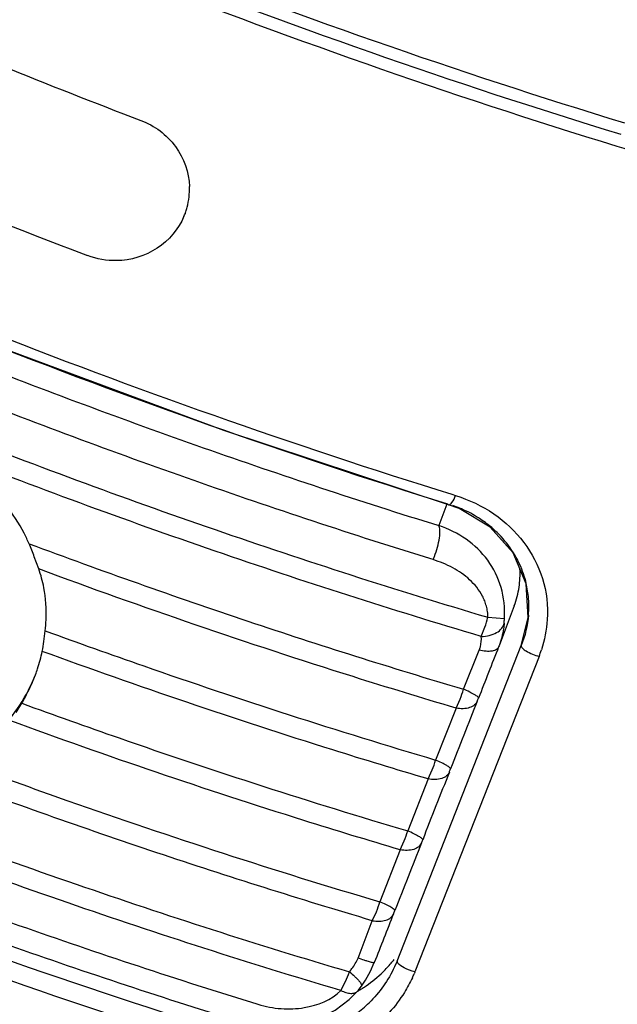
# Model space of a CAD drawing. Header units: inches. Extents: x 0 to 17, y 0 to 11.
# Tile 18 of 37: x 12.959 to 13.077, y 5.329 to 5.523. Entities that reach past the tile are written whole.
import ezdxf

# ---------------------------------------------------------------- set-up
doc = ezdxf.new("R2010")
doc.units = ezdxf.units.IN
doc.header["$LTSCALE"] = 0.935
doc.header["$MEASUREMENT"] = 0
doc.layers.get('0').update_dxf_attribs({"linetype": 'CONTINUOUS'})

msp = doc.modelspace()

# ---------------------------------------------------------------- linework, layer by layer
at = {"color": 7, "linetype": 'Continuous'}
for p, q in [((12.9914285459, 5.4845134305), (12.9913608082, 5.484338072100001)), ((13.043017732, 5.4272849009), (13.0414234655, 5.4230738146)), ((12.9626136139, 5.4145276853), (12.9617332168, 5.4169306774)), ((13.0562938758, 5.4072980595), (13.0533081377, 5.399408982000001)), ((13.0510803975, 5.405025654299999), (13.0543639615, 5.4047524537)), ((13.0498071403, 5.4012443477), (13.0505240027, 5.403050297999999)), ((12.9636162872, 5.4002602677), (12.963879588, 5.402355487)), ((13.0533081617, 5.3994089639), (13.0532202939, 5.3991817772)), ((13.0463009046, 5.3908626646), (13.0494040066, 5.398533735)), ((12.9617906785, 5.3932659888), (12.9619530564, 5.3936863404)), ((12.9581425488, 5.3862957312), (12.9592631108, 5.3880804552)), ((13.044824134, 5.3871402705), (13.0456401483, 5.3889165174)), ((13.0448241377, 5.387140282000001), (13.0408012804, 5.3769119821)), ((13.0393248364, 5.373188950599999), (13.0401403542, 5.3749642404)), ((13.0393247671, 5.3731888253), (13.0353014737, 5.3629600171)), ((13.0338250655, 5.3592363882), (13.0346403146, 5.3610111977)), ((13.0338251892, 5.3592366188), (13.0298014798, 5.3490073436)), ((13.0283258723, 5.345284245), (13.0291400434, 5.3470574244)), ((13.025513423, 5.3379168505), (13.0283258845, 5.3452842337)), ((13.0221310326, 5.3315361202), (13.0230499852, 5.3332791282)), ((13.0254341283, 5.33142851), (13.0254369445, 5.3314317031))]:
    msp.add_line(p, q, dxfattribs=at)
at = {"color": 6, "linetype": 'Continuous'}
for p, q in [((13.0440196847, 5.4292328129), (13.0447529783, 5.4289901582)), ((13.0440231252, 5.4292290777), (13.0447463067, 5.4290048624)), ((13.0431549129, 5.4273568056), (13.0433369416, 5.427177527)), ((13.0433369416, 5.427177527), (13.0433393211, 5.427176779)), ((13.0331959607, 5.3373408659), (13.0576835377, 5.3994573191)), ((13.0576835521, 5.3994573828), (13.0576790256, 5.3994445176)), ((13.061181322, 5.3972967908), (13.036694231, 5.3351815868)), ((13.0331960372, 5.3373408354), (13.0327020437, 5.3361843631)), ((13.0333573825, 5.3368958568), (13.0331968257, 5.3373404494)), ((13.0367025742, 5.3351704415), (13.0365672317, 5.3348204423))]:
    msp.add_line(p, q, dxfattribs=at)
for points in [[(13.0433423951, 5.427177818), (12.9990935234, 5.4417723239), (12.9497071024, 5.4601190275), (12.9010397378, 5.4803456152), (12.8590641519, 5.4996348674)], [(13.0576790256, 5.3994445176), (13.059041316, 5.4049516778), (13.0586319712, 5.4116041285), (13.0560594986, 5.417708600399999), (13.0515602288, 5.4227834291), (13.0454479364, 5.426419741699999), (13.0433393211, 5.427176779)]]:
    msp.add_lwpolyline(points, dxfattribs=at)
at = {"color": 7, "linetype": 'Continuous'}
for points in [[(13.0261974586, 5.3324013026), (13.0269806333, 5.3335814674), (13.0279745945, 5.335360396), (13.0287179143, 5.337028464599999)], [(13.0032077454, 5.325117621), (13.0062669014, 5.3244338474), (13.0101307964, 5.3242467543), (13.0139986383, 5.324771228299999), (13.0176820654, 5.3259543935), (13.02098889, 5.3276695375), (13.0237490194, 5.329747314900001), (13.0254341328, 5.3314285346)], [(13.0254369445, 5.3314317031), (13.0255980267, 5.331620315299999), (13.0259645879, 5.332082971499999), (13.0261978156, 5.3324018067)]]:
    msp.add_lwpolyline(points, dxfattribs=at)
for centre, radius, start, end in [((13.4774742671, 6.8018521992), 1.3900346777, 247.9288368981, 249.1502301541), ((12.9784527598, 5.4893941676), 0.0138643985, 344.7513774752, 1.8106063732), ((13.4629251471, 6.764655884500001), 1.3787099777, 247.9198293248, 249.1512707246), ((12.9787421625, 5.489311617), 0.0135634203, 336.7859709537, 338.4884912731), ((12.9787538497, 5.4893054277), 0.013550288, 339.2896115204, 340.9062533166), ((12.9786090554, 5.4893545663), 0.0137031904, 340.9101383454, 344.7392524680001), ((12.8867315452, 5.3881949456), 0.0803180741, 20.9635625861, 22.9485983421), ((13.026533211, 5.4225312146), 0.0150926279, 335.9131568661, 338.4993979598), ((12.9389772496, 5.4062127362), 0.0250562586, 10.6498148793, 19.3811734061), ((13.0301290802, 5.409860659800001), 0.0215019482, 341.5345781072, 347.0057920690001), ((12.9708191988, 5.4099431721), 0.0837058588, 355.8185693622, 356.4446382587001), ((12.9220749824, 5.4062882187), 0.0419763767, 349.0433982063, 351.7435855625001), ((18.0424236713, 3.4285507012), 5.3642834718, 158.4470164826, 158.5625953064), ((13.0256817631, 5.3967780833), 0.0214509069, 338.5006242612, 343.9923360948), ((17.5903328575, 3.5904805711), 4.884307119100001, 158.4002229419, 158.5683611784), ((12.8204056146, 5.4789724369), 0.2458592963, 338.4076897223, 338.5622624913), ((13.0202120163, 5.3828125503), 0.02141809, 338.5041592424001, 344.0089444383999), ((17.5827426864, 3.5773556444), 4.8820594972, 158.4002207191, 158.5684449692), ((12.8119037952, 5.4662055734), 0.2490863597, 338.4082524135, 338.5609604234), ((13.0147205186, 5.368855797), 0.0214087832, 338.5050222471, 344.0157854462), ((17.5813994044, 3.5617673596), 4.886526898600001, 158.4003341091, 158.5684125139), ((12.8065281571, 5.452204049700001), 0.2489522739, 338.4081160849, 338.5608814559), ((13.0092040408, 5.3549071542), 0.0214257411, 338.5081368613, 344.0161947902), ((17.3060531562, 3.6545184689), 4.5963503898, 158.398775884, 158.5275555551), ((12.8039074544, 5.437117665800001), 0.2458573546, 338.4069345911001, 338.5613285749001), ((13.0049463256, 5.3414955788), 0.0198809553, 335.5888016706, 341.544845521)]:
    msp.add_arc(centre, radius, start, end, dxfattribs=at)
at = {"color": 6, "linetype": 'Continuous'}
for centre, radius, start, end in [((13.0360560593, 5.403530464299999), 0.0248607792, 64.08675820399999, 70.92371346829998), ((13.0365474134, 5.404528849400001), 0.0237480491, 55.4724452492, 64.1003844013), ((13.0370249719, 5.4052518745), 0.0228817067, 51.760300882, 55.431444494), ((13.0373976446, 5.4057198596), 0.0222834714, 45.8895000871, 51.7681353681), ((13.0380741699, 5.4064047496), 0.0213208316, 33.54881647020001, 45.9137678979), ((13.0388574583, 5.406953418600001), 0.0203648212, 26.1242225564, 33.4802045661), ((13.0392162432, 5.4071339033), 0.0199632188, 14.4052146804, 26.1125501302), ((13.0393011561, 5.4071727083), 0.0198713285, 5.567215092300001, 14.3577535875), ((13.039001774, 5.4071571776), 0.0201708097, 355.1453277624, 5.528621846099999), ((13.0363335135, 5.4067686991), 0.0266060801, 339.1115429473, 342.0715082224), ((13.0123108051, 5.353719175), 0.0259083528, 314.4227770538, 319.5804892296), ((13.0126739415, 5.3534047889), 0.0254280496, 319.5892715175, 321.6665761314), ((13.0120042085, 5.354033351), 0.0263473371, 305.0102693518, 314.4207393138), ((13.0106894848, 5.346035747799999), 0.0282035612, 334.8615382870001, 336.5682965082), ((13.0117284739, 5.3544673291), 0.0268614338, 300.7708800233, 301.5234328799), ((13.011824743, 5.3543113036), 0.0266780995, 301.5223917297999, 303.1741120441), ((13.0119817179, 5.3540714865), 0.0263914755, 303.1737528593, 305.0027614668), ((13.0095272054, 5.3476088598), 0.0259244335, 307.1026722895, 314.4810304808)]:
    msp.add_arc(centre, radius, start, end, dxfattribs=at)
at = {"color": 7, "linetype": 'Continuous'}
for points, knots in [([(12.884825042, 5.5783423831), (12.9159734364, 5.5631716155), (12.9795162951, 5.535418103), (13.0449411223, 5.5124485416), (13.0780512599, 5.5023504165)], [0, 0, 0, 0, 0.5002210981, 1, 1, 1, 1]), ([(12.9827344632, 5.502841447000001), (12.9853964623, 5.501837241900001), (12.990211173, 5.498286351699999), (12.9922185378, 5.4926106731), (12.9923102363, 5.4898322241)], [0, 0, 0, 0, 0.5057911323, 1, 1, 1, 1]), ([(12.8575883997, 5.495358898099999), (12.8722875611, 5.4882659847), (12.9022664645, 5.474530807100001), (12.9481029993, 5.4555424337), (12.9945750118, 5.4382336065), (13.0258514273, 5.4278830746), (13.0414234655, 5.4230738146)], [0, 0, 0, 0, 0.2476581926, 0.5002353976, 0.7526941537, 1, 1, 1, 1]), ([(12.9912074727, 5.483965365), (12.9901306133, 5.481454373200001), (12.9863425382, 5.4769587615), (12.9807341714, 5.475285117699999), (12.977951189, 5.4752334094)], [0, 0, 0, 0, 0.4953494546, 1, 1, 1, 1]), ([(13.0403116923, 5.4163715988), (13.0245179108, 5.421249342), (12.9927961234, 5.4317472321), (12.9614847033, 5.4434094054), (12.9457804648, 5.4495844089)], [0, 0, 0, 0, 0.4948390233, 1, 1, 1, 1]), ([(12.9429389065, 5.4423679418), (12.9609279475, 5.4352945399), (12.9967189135, 5.4220677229), (13.0330403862, 5.4103696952), (13.0510803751, 5.4050258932)], [0, 0, 0, 0, 0.5067495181, 1, 1, 1, 1]), ([(13.04980714, 5.4012443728), (13.0322019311, 5.4064559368), (12.9967485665, 5.417846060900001), (12.9617999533, 5.4306964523), (12.9442293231, 5.4375622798)], [0, 0, 0, 0, 0.4932297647, 1, 1, 1, 1]), ([(12.9606928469, 5.4195113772), (12.9604005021, 5.4202028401), (12.9591372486, 5.422906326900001), (12.9574647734, 5.4254158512), (12.9560356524, 5.4271303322)], [0, 0, 0, 0, 0.2516905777, 1, 1, 1, 1]), ([(13.0405756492, 5.4169995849), (13.0408067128, 5.4175857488), (13.0412053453, 5.4187954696), (13.0415755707, 5.4205341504), (13.0416815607, 5.421863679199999), (13.0415821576, 5.4226695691), (13.0414854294, 5.4229624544), (13.0414233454, 5.423073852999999)], [0, 0, 0, 0, 0.3028842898, 0.6106163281, 0.8538551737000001, 0.938693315, 1, 1, 1, 1]), ([(13.0543641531, 5.4047523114), (13.0544949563, 5.406808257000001), (13.0540863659, 5.4109344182), (13.0513483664, 5.416436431), (13.0469720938, 5.420649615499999), (13.0433386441, 5.4224490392), (13.0414238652, 5.4230736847)], [0, 0, 0, 0, 0.2564323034, 0.5038657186, 0.7492950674, 1, 1, 1, 1]), ([(12.8954481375, 5.418858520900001), (12.8946887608, 5.4167576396), (12.8935886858, 5.4123751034), (12.8932693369, 5.4055934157), (12.8942820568, 5.398833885), (12.8965902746, 5.3923599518), (12.9001104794, 5.3864200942), (12.9047159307, 5.381245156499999), (12.9102383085, 5.3770382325), (12.916471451, 5.3739651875), (12.9231786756, 5.372145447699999), (12.9301033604, 5.3716452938), (12.9369813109, 5.372476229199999), (12.943552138, 5.374597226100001), (12.949568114, 5.377919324), (12.9548020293, 5.382311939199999), (12.9590519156, 5.3876022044), (12.9611283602, 5.3916123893), (12.9619496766, 5.393688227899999)], [0, 0, 0, 0, 0.061331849, 0.1230807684, 0.1852505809, 0.2477892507, 0.3106173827, 0.3736510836, 0.4368138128, 0.5000392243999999, 0.5632669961, 0.6264357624, 0.6894761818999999, 0.75230728, 0.8148402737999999, 0.8769919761, 0.9387092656, 1, 1, 1, 1]), ([(12.96069297, 5.419511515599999), (12.9749779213, 5.414187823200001), (13.0033542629, 5.4041411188), (13.0320587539, 5.395071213), (13.0463013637, 5.3908626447)], [0, 0, 0, 0, 0.5065344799, 1, 1, 1, 1]), ([(13.0510803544, 5.405025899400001), (13.0511093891, 5.405392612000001), (13.0510569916, 5.4061321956), (13.0508225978, 5.4071999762), (13.0504923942, 5.4082273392), (13.0499075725, 5.4095035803), (13.0489516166, 5.410948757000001), (13.0475482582, 5.4124528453), (13.0459414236, 5.4137238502), (13.0435898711, 5.4151777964), (13.041635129, 5.4159311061), (13.0403117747, 5.4163715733)], [0, 0, 0, 0, 0.0660119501, 0.1317166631, 0.1960438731, 0.2592323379, 0.3831335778, 0.5050404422, 0.6269075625, 0.7497174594, 1, 1, 1, 1]), ([(13.0448241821, 5.387139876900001), (13.0380449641, 5.389143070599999), (13.010415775, 5.3975778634), (12.9830780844, 5.4069619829), (12.9626135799, 5.4145277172)], [0, 0, 0, 0, 0.2447096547, 1, 1, 1, 1]), ([(13.0562946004, 5.407300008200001), (13.0567362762, 5.408467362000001), (13.0573759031, 5.4108728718), (13.0574890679, 5.4133607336), (13.0574110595, 5.414578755)], [0, 0, 0, 0, 0.5055898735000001, 1, 1, 1, 1]), ([(12.5929311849, 5.4107376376), (12.5989221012, 5.4038679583), (12.6132555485, 5.3898565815), (12.638575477, 5.3695007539), (12.669213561, 5.3483091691), (12.7181303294, 5.3184550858), (12.7875523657, 5.2827116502), (12.8768541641, 5.2447795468), (12.967719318, 5.213549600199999), (13.0414218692, 5.1943664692), (13.0954937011, 5.1847720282), (13.130218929, 5.1808746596), (13.1601531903, 5.1800090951), (13.1783868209, 5.1815996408), (13.1864559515, 5.1831296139)], [0, 0, 0, 0, 0.0421220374, 0.0923454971, 0.1500038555, 0.2141446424, 0.3570669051, 0.5103597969, 0.6621526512, 0.8007268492, 0.86176212, 0.915809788, 0.9620468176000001, 1, 1, 1, 1]), ([(12.5946650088, 5.4123577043), (12.6005794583, 5.405404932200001), (12.6147627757, 5.391281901), (12.639879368, 5.3708365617), (12.6702764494, 5.3496297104), (12.7188707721, 5.3197814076), (12.7879549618, 5.2840707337), (12.8769099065, 5.2462038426), (12.9674690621, 5.2150726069), (13.0409311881, 5.1960144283), (13.0948234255, 5.1865655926), (13.1294739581, 5.1827942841), (13.1594723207, 5.1820930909), (13.1777931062, 5.1838642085), (13.1859341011, 5.185517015)], [0, 0, 0, 0, 0.0423055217, 0.09246198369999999, 0.1499639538, 0.2139471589, 0.3566646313, 0.5098982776, 0.6616600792, 0.8001243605, 0.8610890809, 0.9151172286, 0.9614995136, 1, 1, 1, 1]), ([(12.963879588, 5.402355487), (12.9639571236, 5.4030784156), (12.9641700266, 5.4059066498), (12.9639925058, 5.4087705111), (12.9636019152, 5.4108432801)], [0, 0, 0, 0, 0.2563440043, 1, 1, 1, 1]), ([(13.0498071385, 5.4012443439), (13.0503374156, 5.4012524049), (13.0513843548, 5.4013759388), (13.0527953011, 5.401899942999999), (13.0538569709, 5.4027324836), (13.0542338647, 5.4034846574), (13.0543022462, 5.403839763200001)], [0, 0, 0, 0, 0.2867561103, 0.5648052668, 0.8044652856, 1, 1, 1, 1]), ([(13.054302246, 5.4038397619), (13.0542760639, 5.4034800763), (13.0541109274, 5.40197319), (13.0537181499, 5.4004927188), (13.05330962, 5.3994128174)], [0, 0, 0, 0, 0.2380083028, 1, 1, 1, 1]), ([(12.9638795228, 5.4023551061), (12.9703313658, 5.399999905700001), (12.9957721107, 5.3909290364), (13.0214859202, 5.3826190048), (13.0408015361, 5.3769121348)], [0, 0, 0, 0, 0.254292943, 1, 1, 1, 1]), ([(13.0494040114, 5.398533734), (13.0494869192, 5.398757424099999), (13.0497608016, 5.3996338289), (13.0498461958, 5.4005667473), (13.0498071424, 5.4012443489)], [0, 0, 0, 0, 0.2600717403, 1, 1, 1, 1]), ([(13.0532202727, 5.3991817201), (13.0531404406, 5.3989744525), (13.0528694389, 5.3986892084), (13.0523872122, 5.398472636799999), (13.0517002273, 5.3983052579), (13.0506787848, 5.398295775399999), (13.0498413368, 5.398432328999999), (13.0494040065, 5.3985337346)], [0, 0, 0, 0, 0.1616624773, 0.2640797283, 0.3842771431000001, 0.6732451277, 1, 1, 1, 1]), ([(12.8186848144, 5.3976733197), (12.8334383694, 5.390550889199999), (12.8635281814, 5.3767601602), (12.9095358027, 5.357698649), (12.9561829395, 5.340326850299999), (12.987578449, 5.3299414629), (13.0032104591, 5.3251167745)], [0, 0, 0, 0, 0.2476648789, 0.5002341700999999, 0.7526855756, 1, 1, 1, 1]), ([(12.9619529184, 5.393686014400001), (12.9621037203, 5.3940845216), (12.9626425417, 5.3955965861), (12.9630616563, 5.3971524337), (12.9632861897, 5.3983099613)], [0, 0, 0, 0, 0.265442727, 1, 1, 1, 1]), ([(13.039324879, 5.3731886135), (13.033054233, 5.3750412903), (13.007515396, 5.382818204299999), (12.9822261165, 5.391410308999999), (12.9632861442, 5.3983096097)], [0, 0, 0, 0, 0.2449278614, 1, 1, 1, 1]), ([(12.9592631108, 5.3880804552), (12.9595053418, 5.388498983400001), (12.9604416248, 5.3901796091), (12.9612625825, 5.391925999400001), (12.9617906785, 5.3932659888)], [0, 0, 0, 0, 0.2513537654, 1, 1, 1, 1]), ([(13.0492552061, 5.3891133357), (13.0492684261, 5.3891443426), (13.0492281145, 5.3892506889), (13.0489831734, 5.389476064), (13.0484007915, 5.3898498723), (13.0474595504, 5.3903383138), (13.0467107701, 5.390683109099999), (13.0463009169, 5.3908626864)], [0, 0, 0, 0, 0.0290000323, 0.08401727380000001, 0.2922009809, 0.6150240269, 1, 1, 1, 1]), ([(12.9592626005, 5.3880796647), (12.9656409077, 5.3857563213), (12.9907919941, 5.376806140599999), (13.0162097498, 5.3686004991), (13.0353017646, 5.3629604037)], [0, 0, 0, 0, 0.2542811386, 1, 1, 1, 1]), ([(13.0490120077, 5.3884964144), (13.0489018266, 5.3882124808), (13.0484785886, 5.387649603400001), (13.0474607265, 5.3871488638), (13.0461895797, 5.3869713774), (13.0452839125, 5.3870549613), (13.0448240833, 5.3871401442)], [0, 0, 0, 0, 0.1935351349, 0.4267042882, 0.7028285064, 1, 1, 1, 1]), ([(13.0338251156, 5.3592359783), (13.0274835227, 5.3611093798), (13.001652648, 5.3689770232), (12.9760770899, 5.377678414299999), (12.9569238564, 5.384669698)], [0, 0, 0, 0, 0.2448914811, 1, 1, 1, 1]), ([(12.9476173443, 5.376379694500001), (12.9545072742, 5.3738328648), (12.9816727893, 5.3640379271), (13.0091520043, 5.3551067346), (13.029801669, 5.3490072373)], [0, 0, 0, 0, 0.2543724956, 1, 1, 1, 1]), ([(13.0437551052, 5.3751617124), (13.0437683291, 5.3751927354), (13.0437280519, 5.3752991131), (13.0434831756, 5.375524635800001), (13.042900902, 5.3758986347), (13.041959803, 5.3763873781), (13.0412111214, 5.3767323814), (13.0408013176, 5.3769120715)], [0, 0, 0, 0, 0.0290131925, 0.0840389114, 0.2922244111, 0.6150360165, 1, 1, 1, 1]), ([(13.0283259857, 5.3452833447), (13.0140928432, 5.349487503), (12.9854067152, 5.3585487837), (12.9570486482, 5.3685868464), (12.9427725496, 5.3739062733)], [0, 0, 0, 0, 0.4934521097, 1, 1, 1, 1]), ([(13.0435116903, 5.3745442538), (13.04340155, 5.374260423), (13.0429784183, 5.373697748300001), (13.0419608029, 5.3731972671), (13.0406899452, 5.3730199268), (13.039784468, 5.373103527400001), (13.0393247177, 5.3731887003)], [0, 0, 0, 0, 0.1935150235, 0.4266718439, 0.7028019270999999, 1, 1, 1, 1]), ([(12.9154355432, 5.3726021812), (12.9334633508, 5.365513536), (12.9693288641, 5.3522625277), (13.0057278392, 5.3405495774), (13.023804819, 5.3352020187)], [0, 0, 0, 0, 0.5068026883, 1, 1, 1, 1]), ([(13.0221311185, 5.3315354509), (13.0040877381, 5.336876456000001), (12.9677578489, 5.3485719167), (12.9319595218, 5.361799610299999), (12.9139661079, 5.368874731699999)], [0, 0, 0, 0, 0.493222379, 1, 1, 1, 1]), ([(13.0382545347, 5.361208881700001), (13.0382677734, 5.361239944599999), (13.0382276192, 5.3613464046), (13.0379828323, 5.3615722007), (13.0374007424, 5.3619463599), (13.0364598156, 5.3624353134), (13.0357112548, 5.3627803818), (13.035301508, 5.3629600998)], [0, 0, 0, 0, 0.0290502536, 0.0840922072, 0.2922760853, 0.6150635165, 1, 1, 1, 1]), ([(12.9112625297, 5.362025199), (12.9269683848, 5.3558495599), (12.9582820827, 5.3441879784), (12.9900070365, 5.3336934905), (13.0058018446, 5.3288185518)], [0, 0, 0, 0, 0.5051843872, 1, 1, 1, 1]), ([(13.0380111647, 5.3605915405), (13.0379010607, 5.360307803), (13.0374780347, 5.3597453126), (13.0364606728, 5.3592450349), (13.0351901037, 5.3590677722), (13.0342848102, 5.3591513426), (13.0338251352, 5.3592364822)], [0, 0, 0, 0, 0.1934990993, 0.426645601, 0.7027795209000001, 1, 1, 1, 1]), ([(13.0327537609, 5.3472555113), (13.032767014, 5.3472866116), (13.0327269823, 5.3473931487), (13.0324822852, 5.3476191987), (13.031900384, 5.347993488), (13.0309596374, 5.3484826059), (13.030211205, 5.348827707), (13.029801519, 5.3490074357)], [0, 0, 0, 0, 0.0290862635, 0.0841435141, 0.2923250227, 0.6150890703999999, 1, 1, 1, 1]), ([(13.028325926, 5.3452843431), (13.0287854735, 5.3451992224), (13.0296905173, 5.3451156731), (13.030960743, 5.3452929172), (13.0319778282, 5.3457931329), (13.0324007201, 5.3463555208), (13.0325107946, 5.3466392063)], [0, 0, 0, 0, 0.2972145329, 0.5733420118, 0.806489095, 1, 1, 1, 1]), ([(13.0238048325, 5.3352020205), (13.0239825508, 5.3354098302), (13.0246525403, 5.3362456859), (13.0252079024, 5.3371795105), (13.0255134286, 5.3379168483)], [0, 0, 0, 0, 0.2551757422, 1, 1, 1, 1]), ([(13.0287179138, 5.3370284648), (13.0287085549, 5.3370047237), (13.0286036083, 5.3369896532), (13.0284385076, 5.3370112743), (13.0281440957, 5.337069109), (13.0277600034, 5.3371710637), (13.0272807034, 5.3373129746), (13.0265197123, 5.3375582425), (13.0259235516, 5.3377676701), (13.0255134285, 5.337916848)], [0, 0, 0, 0, 0.0228485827, 0.0756157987, 0.1629461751, 0.2836597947, 0.4345687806, 0.6092582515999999, 1, 1, 1, 1]), ([(13.0238048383, 5.3352020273), (13.0241682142, 5.3349135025), (13.0246865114, 5.3344780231), (13.0253104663, 5.3338790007), (13.0256877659, 5.3334775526), (13.0259756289, 5.3331130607), (13.0261786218, 5.3327950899), (13.0262707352, 5.3325063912), (13.0261976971, 5.332401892)], [0, 0, 0, 0, 0.3680766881, 0.536690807, 0.6851238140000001, 0.8068040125, 0.8988615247, 1, 1, 1, 1]), ([(13.0058015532, 5.3288175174), (13.0072835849, 5.3283570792), (13.0103437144, 5.3278036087), (13.0160447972, 5.3280257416), (13.0202680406, 5.3296494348), (13.022131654, 5.3315357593)], [0, 0, 0, 0, 0.2713525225, 0.5363559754, 1, 1, 1, 1]), ([(13.0221310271, 5.3315361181), (13.0224571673, 5.3313751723), (13.0230967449, 5.3311134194), (13.0240387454, 5.3309282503), (13.0248587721, 5.3310007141), (13.0252903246, 5.331266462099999), (13.0254340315, 5.3314286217)], [0, 0, 0, 0, 0.3110752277, 0.5878499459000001, 0.8146728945, 1, 1, 1, 1])]:
    msp.add_open_spline(points, degree=3, knots=knots, dxfattribs=at)
at = {"color": 6, "linetype": 'Continuous'}
for points, knots in [([(13.0773630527, 5.5000517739), (13.0441955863, 5.510185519), (12.978661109, 5.5332352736), (12.9149826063, 5.5610030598), (12.883766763, 5.5761862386)], [0, 0, 0, 0, 0.4997732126, 1, 1, 1, 1]), ([(13.0766091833, 5.4977187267), (13.0433968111, 5.5078787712), (12.9777708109, 5.530971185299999), (12.9139964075, 5.558770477), (12.8827301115, 5.5739651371)], [0, 0, 0, 0, 0.499775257, 1, 1, 1, 1]), ([(12.8599637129, 5.5016015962), (12.8897036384, 5.4873022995), (12.9502802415, 5.4610184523), (13.0125353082, 5.4390021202), (13.0440231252, 5.4292290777)], [0, 0, 0, 0, 0.500222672, 1, 1, 1, 1]), ([(12.8593162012, 5.499640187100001), (12.8890118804, 5.485338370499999), (12.9495109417, 5.4590692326), (13.0116995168, 5.4370957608), (13.0431563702, 5.427355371)], [0, 0, 0, 0, 0.5002264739, 1, 1, 1, 1]), ([(13.1350715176, 5.481503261), (13.130303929, 5.4826809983), (13.1107062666, 5.4876793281), (13.0912529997, 5.4932390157), (13.0766091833, 5.4977187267)], [0, 0, 0, 0, 0.2428183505, 1, 1, 1, 1]), ([(13.0433396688, 5.4271779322), (13.0435887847, 5.4271010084), (13.0442728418, 5.4278909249), (13.044544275, 5.4285149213), (13.0447399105, 5.4290066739)], [0, 0, 0, 0, 0.3300441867, 1, 1, 1, 1]), ([(13.0447529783, 5.4289901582), (13.0474080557, 5.4281483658), (13.0524785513, 5.425797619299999), (13.0584976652, 5.420068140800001), (13.0623437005, 5.4127751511), (13.0629849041, 5.4072816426), (13.0628115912, 5.4045790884)], [0, 0, 0, 0, 0.2561120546, 0.5050279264, 0.7509885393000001, 1, 1, 1, 1]), ([(13.0576790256, 5.3994445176), (13.0576135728, 5.3992783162), (13.0580078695, 5.3987873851), (13.0591004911, 5.398065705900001), (13.060297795, 5.3975436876), (13.0611813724, 5.3972967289)], [0, 0, 0, 0, 0.1264853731, 0.3503561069, 1, 1, 1, 1]), ([(13.0018407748, 5.3225515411), (12.9703827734, 5.332286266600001), (12.9081940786, 5.3542617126), (12.8476935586, 5.3805294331), (12.8179993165, 5.3948369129)], [0, 0, 0, 0, 0.4997603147, 1, 1, 1, 1]), ([(13.0013219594, 5.3188705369), (12.9695890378, 5.3286892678), (12.9068572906, 5.3508558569), (12.8458291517, 5.3773539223), (12.8158763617, 5.3917873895)], [0, 0, 0, 0, 0.4997613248, 1, 1, 1, 1]), ([(13.0366943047, 5.3351814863), (13.0359766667, 5.335382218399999), (13.0348172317, 5.335860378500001), (13.0336949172, 5.336508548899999), (13.0333573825, 5.3368958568)], [0, 0, 0, 0, 0.5919172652, 1, 1, 1, 1]), ([(13.0362217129, 5.3340546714), (13.0357577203, 5.3330658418), (13.0336597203, 5.3291822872), (13.0306237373, 5.3258090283), (13.0280027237, 5.3237747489)], [0, 0, 0, 0, 0.2476760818, 1, 1, 1, 1])]:
    msp.add_open_spline(points, degree=3, knots=knots, dxfattribs=at)
at = {"color": 7, "linetype": 'Continuous'}
msp.add_open_spline([(12.977951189, 5.4752334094), (12.9760194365, 5.475197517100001), (12.9740472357, 5.4755376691), (12.9722394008, 5.4762193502)], degree=3, dxfattribs=at)
at = {"color": 6, "linetype": 'Continuous'}
for points in [[(13.0591002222, 5.4054501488), (13.0589270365, 5.403404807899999), (13.0584372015, 5.4013667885), (13.0576844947, 5.399457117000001)], [(13.0628115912, 5.4045790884), (13.0626811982, 5.4025458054), (13.0622746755, 5.4005171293), (13.0616476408, 5.398578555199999)], [(13.0327027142, 5.3361841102), (13.0314935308, 5.3335602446), (13.0297520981, 5.3311375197), (13.0276917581, 5.329112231)]]:
    msp.add_open_spline(points, degree=3, dxfattribs=at)

doc.saveas('drawing.dxf')
